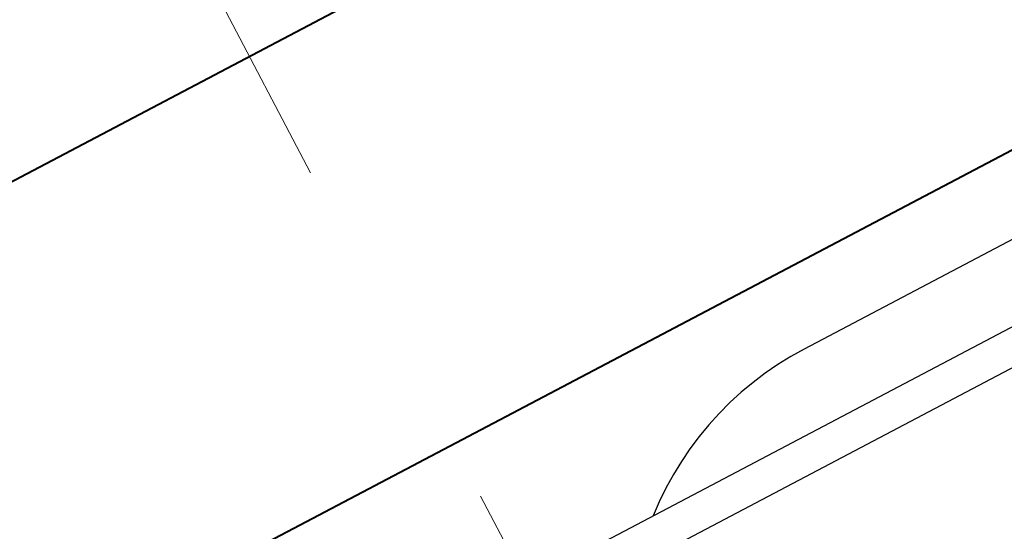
# Model space of a CAD drawing. Header units: metres. Extents: x 7408630 to 7411134, y 5569633 to 5570339.
# Tile 211 of 256: x 7410507.119 to 7410507.389, y 5569911.383 to 5569911.524. Entities that reach past the tile are written whole.
import ezdxf
from ezdxf.enums import TextEntityAlignment as Align

# ---------------------------------------------------------------- set-up
doc = ezdxf.new("R2010")
doc.units = ezdxf.units.M
doc.header["$MEASUREMENT"] = 0
doc.linetypes.add('HIDDEN', pattern=[9.524999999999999, 6.35, -3.175])
doc.layers.add('0-wypos-sanitarne', color=1, linetype='Continuous')
for name, color, linetype, lineweight in [('Istn-cienka', 4, 'Continuous', 9), ('OPIS POM NOWE', 140, 'Continuous', 5), ('Opis_pom', 9, 'Continuous', 18), ('Sciany', 2, 'Continuous', 40)]:
    doc.layers.add(name, color=color, linetype=linetype, lineweight=lineweight)
doc.styles.add('ARIAL', font='tahoma.ttf')

# ---------------------------------------------------------------- blocks, each defined once
blk = doc.blocks.new('99400_TOP')
for points in [[(-0.1894100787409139, 0.1708061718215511), (-0.04454090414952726, 0.1708061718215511), (-0.04034816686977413, 0.1707083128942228), (-0.03616448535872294, 0.1704151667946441), (-0.03199911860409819, 0.1699271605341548), (-0.02786080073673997, 0.169245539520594), (-0.02375906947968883, 0.1683716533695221), (-0.01970212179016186, 0.1673074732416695), (-0.01569966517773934, 0.1660553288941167), (-0.01175936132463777, 0.1646178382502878), (-0.007890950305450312, 0.1629983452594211), (-0.004101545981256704, 0.1612000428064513), (-0.0004007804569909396, 0.1592273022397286), (0.003204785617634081, 0.1570838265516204), (0.006705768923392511, 0.1547750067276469), (0.01009616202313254, 0.1523049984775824), (0.01336696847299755, 0.1496801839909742)], [(0.1649285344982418, 0.1496802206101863), (-0.1647679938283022, 0.1496802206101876)], [(-0.1184726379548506, 0.0496799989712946), (-0.1184726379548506, 0.1396802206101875), (0.1115273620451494, 0.1396802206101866), (0.1115273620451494, 0.0496799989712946)]]:
    blk.add_lwpolyline(points)
blk = doc.blocks.new('A$C4ebe9e89')
blk.add_blockref('99400_TOP', (0, 0))
blk = doc.blocks.new('A$C142d3faa')
at = {"layer": 'Istn-cienka', "linetype": 'HIDDEN', "ltscale": 2}
blk.add_lwpolyline([(1938.225359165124, 1730.606190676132), (1938.225359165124, 1200.606190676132)], dxfattribs=at)
at = {"layer": 'Sciany'}
for points in [[(2204.094827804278, 1449.106190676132), (1893.225359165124, 1449.106190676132)], [(2204.094827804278, 1437.106190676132), (1893.225359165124, 1437.106190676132)]]:
    blk.add_lwpolyline(points, dxfattribs=at)
at = {"layer": '0-wypos-sanitarne', "xscale": -100, "yscale": 100, "zscale": 100}
blk.add_blockref('A$C4ebe9e89', (1943.490876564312, 1417.859137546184), dxfattribs=at)
at = {"layer": 'OPIS POM NOWE', "style": 'ARIAL'}
for tag, p in [('E1,4', (2085.453509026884, 1677.902724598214)), ('E1,4', (2642.565068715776, 1467.098580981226)), ('E1,4', (2887.554946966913, 1334.669140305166)), ('E1,1', (2346.15172770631, 945.3069204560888)), ('E1,2', (2380.289767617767, 731.4605824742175)), ('E1,4', (3248.926969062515, 423.5622677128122)), ('E1,3', (2269.290473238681, 389.8474601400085)), ('E1,5', (4145.396889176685, -41.41678165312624))]:
    blk.add_attdef(tag, text='', height=23.936, dxfattribs=at).set_placement(p, align=Align.MIDDLE_CENTER)
at = {"layer": 'Opis_pom', "ltscale": 0.7, "style": 'ARIAL'}
for tag, p in [('B1,18', (784.175454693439, 4749.376909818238)), ('B1,21', (1474.160621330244, 4744.552251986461)), ('B1/17', (593.1950013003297, 4721.360037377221)), ('1,23', (2643.879736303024, 4721.360037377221)), ('1,22', (2015.997302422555, 4715.619925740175)), ('A1,1', (-123.2752701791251, 4710.792713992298)), ('B1,1', (2964.213888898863, 4687.194759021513)), ('B1,19', (983.4770436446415, 4684.250472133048)), ('A1,6', (-365.3793687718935, 4657.226791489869)), ('A1,16', (198.2072643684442, 4631.436355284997)), ('B1,20', (1267.194878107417, 4624.632454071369)), ('B1,3', (3298.013043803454, 4567.235815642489)), ('B1,4', (4545.109849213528, 4480.622250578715)), ('A1,5', (-782.1155021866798, 4446.932694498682)), ('A1,2', (-186.9193724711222, 4425.112318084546)), ('A1,15', (198.2072643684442, 4391.000839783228)), ('B1,2', (2872.012077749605, 4302.459186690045)), ('A1,3', (-121.2895641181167, 4150.905633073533)), ('B1,8', (2427.383192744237, 4053.123158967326)), ('B1,6', (4754.926236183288, 3940.334623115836)), ('A1,4', (-837.6792277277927, 3920.772192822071)), ('B1,14', (401.2060605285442, 3890.998977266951)), ('B1,13', (1255.283140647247, 3857.264790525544)), ('B1,5', (4487.887436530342, 3854.524062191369)), ('B1,10', (1961.599271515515, 3852.276071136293)), ('B1,9', (2126.781835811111, 3827.246892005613)), ('B1,7', (3203.179523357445, 3799.68363001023)), ('B1,11', (2118.658790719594, 3658.838670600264)), ('B1,12', (1949.477289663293, 3633.257187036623)), ('C1,2', (2894.604733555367, 3427.283363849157)), ('C1,3', (2160.246723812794, 3198.455877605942)), ('C1,1', (3129.25555325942, 2706.44898945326)), ('C1,4', (2077.339235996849, 2485.413103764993)), ('C1,5', (2131.383208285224, 2180.309788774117)), ('C1,10', (3196.043433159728, 2172.920878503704)), ('C1,9', (3215.995519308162, 1907.634199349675)), ('C1,6', (2168.073843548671, 1819.58528353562)), ('D0,18', (1348.653176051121, 1483.781635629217)), ('C1,8', (2890.195548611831, 1472.29709332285)), ('C1,7', (2247.746238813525, 1432.404889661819)), ('D,03', (680.1466722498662, 1361.206844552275)), ('D0,15', (1769.826019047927, 1360.285680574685)), ('D,07', (301.6534830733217, 1339.208595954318)), ('D0,6', (-189.623502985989, 1299.117330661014)), ('D0,8', (-573.6059719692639, 1280.794415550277)), ('D0,2', (1011.718833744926, 1184.667071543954)), ('D0,4', (520.2942003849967, 1181.603761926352)), ('D0,14', (1790.011409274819, 1156.002015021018)), ('D,05', (264.3299696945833, 1077.697489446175)), ('D0,13', (1760.78024321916, 974.2700197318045)), ('D0,09', (-770.0709432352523, 944.5551283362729)), ('D0,1', (999.9887503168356, 928.6062601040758)), ('D0,10', (-751.0723892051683, 564.5580135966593)), ('D0,11', (-751.0723892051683, 336.7382673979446)), ('D0,12', (198.7439030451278, 306.3970252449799))]:
    blk.add_attdef(tag, text='', height=11.968, dxfattribs=at).set_placement(p, align=Align.MIDDLE_CENTER)

msp = doc.modelspace()

# ---------------------------------------------------------------- block references
at = {"xscale": 0.01, "yscale": 0.01, "zscale": 0.01, "rotation": 27.75854060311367}
msp.add_blockref('A$C142d3faa', (7410496.779402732, 5569889.662845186), dxfattribs=at)

doc.saveas('drawing.dxf')
